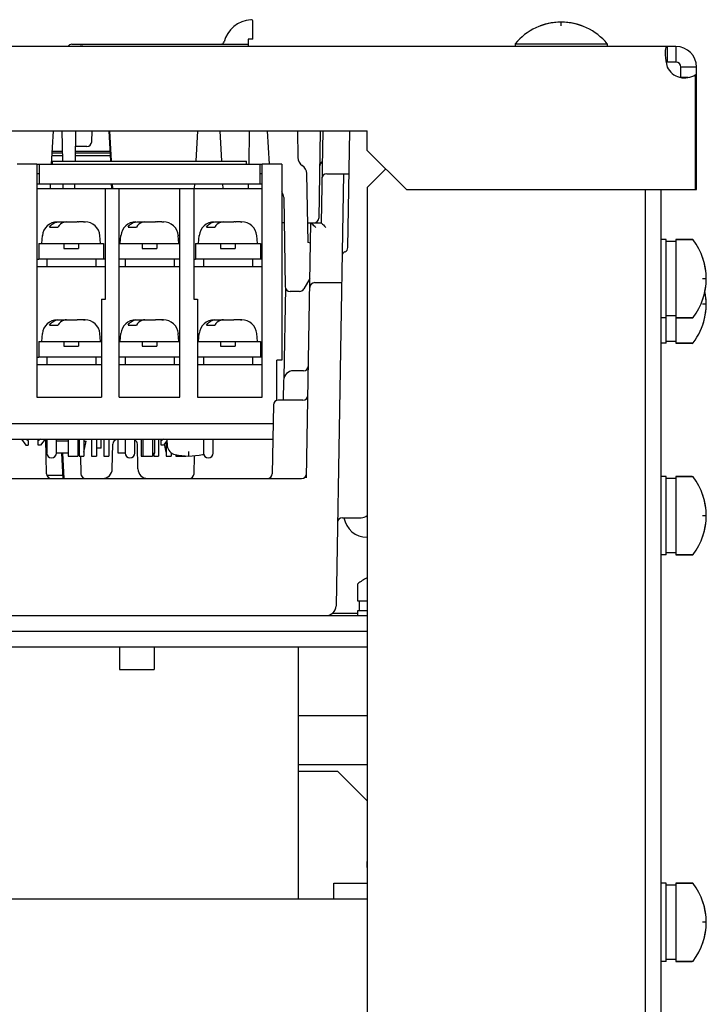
# Model space of a CAD drawing. Extents: x 28 to 410, y 34 to 287.
# Tile 10 of 32: x 116 to 125, y 88 to 100. Entities that reach past the tile are written whole.
import ezdxf

# ---------------------------------------------------------------- set-up
doc = ezdxf.new("R2010")
doc.units = 0
doc.header["$LTSCALE"] = 23.1
doc.layers.get('0').update_dxf_attribs({"linetype": 'CONTINUOUS'})
for name, color, linetype in [('ALL_AXIS', 7, 'CONTINUOUS'), ('ALL_CURVE', 7, 'CONTINUOUS'), ('ALL_FEATURES', 7, 'CONTINUOUS')]:
    doc.layers.add(name, color=color, linetype=linetype)

msp = doc.modelspace()

# ---------------------------------------------------------------- linework, layer by layer
at = {"color": 3, "linetype": 'CONTINUOUS'}
for p, q in [((116.313, 97.368), (116.338, 97.368)), ((116.438, 97.368), (116.438, 97.268)), ((117.063, 97.368), (116.438, 97.368)), ((117.063, 97.368), (117.063, 97.268)), ((117.188, 97.368), (117.163, 97.368)), ((117.438, 97.368), (117.438, 97.268)), ((118.063, 97.368), (117.438, 97.368)), ((118.063, 97.368), (118.063, 97.268)), ((118.313, 97.368), (118.338, 97.368)), ((118.438, 97.368), (118.438, 97.268)), ((119.063, 97.368), (118.438, 97.368)), ((119.063, 97.368), (119.063, 97.268)), ((119.188, 97.368), (119.163, 97.368)), ((116.313, 96.118), (116.338, 96.118)), ((116.438, 96.118), (116.438, 96.018)), ((117.063, 96.118), (116.438, 96.118)), ((117.063, 96.118), (117.063, 96.018)), ((117.438, 96.118), (117.438, 96.018)), ((118.063, 96.118), (117.438, 96.118)), ((118.063, 96.118), (118.063, 96.018)), ((118.438, 96.118), (118.438, 96.018)), ((119.063, 96.118), (118.438, 96.118)), ((119.063, 96.118), (119.063, 96.018)), ((119.188, 96.118), (119.163, 96.118)), ((116.438, 95.068), (116.438, 94.893)), ((116.563, 94.893), (116.563, 95.068)), ((117.438, 95.068), (117.438, 94.893)), ((117.563, 94.893), (117.563, 95.068)), ((118.438, 95.068), (118.438, 94.893)), ((118.563, 94.893), (118.563, 95.068))]:
    msp.add_line(p, q, dxfattribs=at)
at = {"color": 7, "linetype": 'CONTINUOUS'}
for p, q in [((117.138, 96.855), (117.138, 95.605)), ((117.138, 96.855), (117.188, 96.855)), ((118.313, 96.855), (118.363, 96.855)), ((118.363, 96.855), (118.363, 95.605)), ((116.313, 95.605), (117.138, 95.605)), ((117.363, 95.605), (118.138, 95.605)), ((118.363, 95.605), (119.188, 95.605)), ((116.19, 95.057), (116.175, 95.068)), ((116.204, 95.047), (116.19, 95.057)), ((116.204, 95.047), (116.204, 95.068)), ((116.329, 95.047), (116.329, 95.068)), ((116.851, 95.068), (116.851, 94.855)), ((116.913, 95.068), (116.913, 94.855)), ((117.01, 95.068), (117.01, 94.855)), ((117.072, 95.068), (117.072, 94.855)), ((117.078, 94.955), (117.078, 95.068)), ((117.134, 94.955), (117.134, 95.068)), ((117.168, 95.068), (117.168, 94.855)), ((117.231, 95.068), (117.231, 94.855)), ((117.327, 95.068), (117.327, 95.065)), ((117.35, 94.987), (117.35, 95.068)), ((117.645, 95.068), (117.645, 94.855)), ((117.819, 94.893), (117.819, 95.068)), ((117.866, 95.068), (117.866, 94.855)), ((117.897, 95.047), (117.897, 95.068)), ((117.962, 95.039), (117.962, 94.855)), ((117.803, 94.893), (117.803, 94.855)), ((118.025, 94.897), (118.025, 94.855))]:
    msp.add_line(p, q, dxfattribs=at)
for points in [[(116.358, 95.068), (116.344, 95.057), (116.329, 95.047)], [(117.926, 95.068), (117.911, 95.057), (117.897, 95.047)]]:
    msp.add_lwpolyline(points, dxfattribs=at)
at = {"color": 3, "linetype": 'CONTINUOUS'}
for centre in [(116.5, 94.893), (117.5, 94.893), (118.5, 94.893)]:
    msp.add_arc(centre, 0.0625, 180, 360, dxfattribs=at)
at = {"layer": 'ALL_AXIS', "color": 7, "linetype": 'CONTINUOUS'}
for p, q in [((122.413, 100.116), (122.413, 100.08)), ((122.413, 100.116), (123.588, 100.116)), ((123.588, 100.116), (123.588, 100.08)), ((124.463, 100.08), (124.351, 100.08)), ((124.725, 98.255), (124.725, 99.818)), ((124.62, 99.685), (124.53, 99.685)), ((124.713, 98.255), (124.713, 99.721)), ((124.725, 99.685), (124.713, 99.685)), ((116.313, 98.58), (119.188, 98.58)), ((116.344, 98.58), (116.344, 98.33)), ((119.157, 98.58), (119.157, 98.33)), ((116.344, 98.455), (116.313, 98.455)), ((119.188, 98.455), (119.157, 98.455)), ((116.313, 98.33), (119.188, 98.33)), ((124.338, 97.618), (124.275, 97.618)), ((124.338, 96.293), (124.338, 97.618)), ((124.463, 97.593), (124.338, 97.593)), ((124.672, 97.618), (124.463, 97.618)), ((124.463, 97.618), (124.463, 96.293)), ((124.463, 96.643), (124.338, 96.643)), ((124.338, 96.618), (124.275, 96.618)), ((124.672, 96.618), (124.463, 96.618)), ((124.338, 96.293), (124.275, 96.293)), ((124.463, 96.318), (124.338, 96.318)), ((124.672, 96.293), (124.463, 96.293)), ((107.131, 95.268), (119.325, 95.268)), ((107.134, 95.068), (119.322, 95.068)), ((116.117, 95.068), (116.173, 94.993)), ((116.417, 95.068), (116.36, 94.993)), ((117.971, 95.05), (117.928, 94.993)), ((117.969, 95.068), (117.976, 94.984)), ((117.35, 94.893), (117.35, 94.987)), ((124.338, 94.593), (124.275, 94.593)), ((124.338, 93.593), (124.338, 94.593)), ((124.463, 94.568), (124.338, 94.568)), ((124.672, 94.593), (124.463, 94.593)), ((124.463, 94.593), (124.463, 93.593)), ((124.463, 93.618), (124.338, 93.618)), ((124.338, 93.593), (124.275, 93.593)), ((124.672, 93.593), (124.463, 93.593)), ((120.4, 93.215), (120.4, 93.005)), ((120.4, 93.005), (120.525, 93.005)), ((120.425, 93.005), (120.425, 92.88)), ((120.525, 92.88), (120.4, 92.88)), ((120.4, 92.88), (120.4, 92.818)), ((117.366, 92.418), (117.366, 92.13)), ((117.809, 92.418), (117.809, 92.13)), ((117.366, 92.13), (117.809, 92.13)), ((124.338, 89.405), (124.275, 89.405)), ((124.338, 88.405), (124.338, 89.405)), ((124.463, 89.38), (124.338, 89.38)), ((124.672, 89.405), (124.463, 89.405)), ((124.463, 89.405), (124.463, 88.405)), ((124.338, 88.405), (124.275, 88.405)), ((124.463, 88.43), (124.338, 88.43)), ((124.672, 88.405), (124.463, 88.405))]:
    msp.add_line(p, q, dxfattribs=at)
at = {"layer": 'ALL_AXIS', "color": 3, "linetype": 'CONTINUOUS'}
for p, q in [((124.463, 99.88), (124.351, 99.88)), ((124.525, 99.685), (124.525, 99.818))]:
    msp.add_line(p, q, dxfattribs=at)
at = {"layer": 'ALL_AXIS', "color": 7, "linetype": 'CONTINUOUS'}
for centre, radius, start, end in [((123, 99.63), 0.762, 39.6019, 140.3981), ((124.575, 99.93), 0.25, 206.5866, 303.5353), ((118.101, 94.995), 0.125, 185, 258.5073), ((118.25, 95.73), 0.875, 258.5073, 281.4927), ((118.4, 94.995), 0.125, 281.4927, 289.8645), ((120.9, 92.58), 0.812, 117.5417, 127.5443), ((120.907, 89.643), 0.388, 174.3453, 185.6547)]:
    msp.add_arc(centre, radius, start, end, dxfattribs=at)
at = {"layer": 'ALL_AXIS', "color": 3, "linetype": 'CONTINUOUS'}
msp.add_arc((120.525, 94.118), 0.3, 189.6, 270, dxfattribs=at)
at = {"layer": 'ALL_CURVE', "color": 40, "linetype": 'CONTINUOUS'}
for p, q in [((123, 100.344), (123, 100.393)), ((124.85, 97.118), (124.802, 97.118)), ((124.85, 96.793), (124.802, 96.793)), ((118.25, 94.855), (118.25, 94.913)), ((124.85, 94.093), (124.802, 94.093)), ((124.85, 88.905), (124.802, 88.905))]:
    msp.add_line(p, q, dxfattribs=at)
for centre, radius, start, end in [((123, 99.63), 0.762, 69.3622, 110.6378), ((124.038, 97.118), 0.812, 340.2168, 19.7832), ((124.038, 96.793), 0.812, 340.2168, 11.8461), ((118.101, 94.995), 0.125, 221.0151, 258.5073), ((118.25, 95.73), 0.875, 258.5073, 281.4927), ((118.4, 94.995), 0.125, 281.4927, 289.7154), ((124.038, 94.093), 0.812, 340.2168, 19.7832), ((124.038, 88.905), 0.812, 340.2168, 19.7832)]:
    msp.add_arc(centre, radius, start, end, dxfattribs=at)
at = {"layer": 'ALL_FEATURES', "color": 7, "linetype": 'CONTINUOUS'}
for p, q in [((119.069, 100.174), (119.069, 100.398)), ((119.008, 100.174), (119.006, 100.08)), ((119.069, 100.174), (119.008, 100.174)), ((124.351, 100.08), (61.7, 100.08)), ((116.757, 100.111), (119.007, 100.111)), ((124.351, 100.08), (124.351, 99.88)), ((124.463, 100.08), (124.463, 99.88)), ((124.725, 99.818), (124.525, 99.818)), ((65.525, 99.005), (120.525, 99.005)), ((116.52, 99.005), (116.497, 98.58)), ((116.644, 98.618), (116.637, 99.005)), ((116.804, 98.618), (116.811, 99.005)), ((117.012, 98.863), (117.02, 99.005)), ((117.231, 99.005), (117.251, 98.618)), ((117.264, 98.618), (117.243, 99.005)), ((118.343, 98.618), (118.364, 99.005)), ((118.67, 98.618), (118.649, 99.005)), ((119.019, 98.58), (119.026, 99.005)), ((119.251, 99.005), (119.274, 98.58)), ((119.635, 99.005), (119.641, 98.664)), ((119.928, 99.005), (119.908, 97.892)), ((119.958, 99.005), (119.938, 97.83)), ((120.279, 97.517), (120.305, 99.005)), ((120.525, 98.755), (120.525, 99.005)), ((116.951, 98.805), (116.808, 98.805)), ((116.503, 98.689), (116.643, 98.689)), ((116.642, 98.718), (116.505, 98.718)), ((116.642, 98.743), (116.506, 98.743)), ((117.245, 98.743), (116.806, 98.743)), ((117.246, 98.718), (116.806, 98.718)), ((116.806, 98.689), (117.248, 98.689)), ((120.525, 98.755), (121.025, 98.255)), ((116.313, 98.58), (116.063, 98.58)), ((116.313, 98.58), (116.313, 95.605)), ((116.513, 98.58), (116.513, 98.618)), ((116.513, 98.618), (118.988, 98.618)), ((118.988, 98.58), (118.988, 98.618)), ((119.188, 95.605), (119.188, 98.58)), ((119.438, 98.58), (119.188, 98.58)), ((119.438, 98.58), (119.438, 96.08)), ((119.772, 97.58), (119.756, 98.458)), ((120.01, 98.455), (120.295, 98.455)), ((120.224, 98.455), (120.128, 92.941)), ((116.313, 98.268), (119.188, 98.268)), ((116.484, 98.33), (116.481, 98.268)), ((116.65, 98.268), (116.649, 98.33)), ((116.798, 98.268), (116.799, 98.33)), ((117.188, 96.855), (117.188, 98.268)), ((117.27, 98.268), (117.266, 98.33)), ((117.282, 98.268), (117.279, 98.33)), ((117.363, 95.605), (117.363, 98.268)), ((118.138, 95.605), (118.138, 98.268)), ((118.313, 98.268), (118.313, 96.855)), ((118.325, 98.267), (118.328, 98.33)), ((118.688, 98.268), (118.685, 98.33)), ((119.013, 98.268), (119.014, 98.33)), ((119.461, 98.156), (119.481, 97.017)), ((121.025, 98.255), (124.725, 98.255)), ((124.275, 72.843), (124.275, 98.255)), ((116.476, 97.774), (116.582, 97.774)), ((116.586, 97.843), (116.656, 97.843)), ((116.656, 97.843), (116.656, 97.837)), ((116.656, 97.841), (116.665, 97.842)), ((116.665, 97.842), (116.675, 97.843)), ((116.675, 97.843), (116.825, 97.843)), ((116.845, 97.843), (116.845, 97.841)), ((116.908, 97.843), (116.845, 97.843)), ((116.908, 97.842), (116.888, 97.843)), ((116.929, 97.841), (116.908, 97.842)), ((116.923, 97.843), (116.925, 97.843)), ((117.476, 97.774), (117.582, 97.774)), ((117.586, 97.843), (117.656, 97.843)), ((117.656, 97.843), (117.656, 97.837)), ((117.656, 97.841), (117.665, 97.842)), ((117.665, 97.842), (117.675, 97.843)), ((117.675, 97.843), (117.825, 97.843)), ((117.845, 97.843), (117.845, 97.841)), ((117.908, 97.843), (117.845, 97.843)), ((117.908, 97.842), (117.888, 97.843)), ((117.929, 97.841), (117.908, 97.842)), ((117.923, 97.843), (117.925, 97.843)), ((118.476, 97.774), (118.582, 97.774)), ((118.586, 97.843), (118.656, 97.843)), ((118.656, 97.843), (118.656, 97.837)), ((118.656, 97.841), (118.665, 97.842)), ((118.665, 97.842), (118.675, 97.843)), ((118.675, 97.843), (118.825, 97.843)), ((118.845, 97.843), (118.845, 97.841)), ((118.908, 97.843), (118.845, 97.843)), ((118.908, 97.842), (118.888, 97.843)), ((118.929, 97.841), (118.908, 97.842)), ((118.923, 97.843), (118.925, 97.843)), ((119.467, 97.83), (119.438, 97.83)), ((119.751, 94.576), (119.807, 97.83)), ((119.767, 97.83), (119.938, 97.83)), ((116.375, 97.568), (116.384, 97.667)), ((117.125, 97.568), (117.117, 97.667)), ((117.375, 97.568), (117.384, 97.667)), ((118.125, 97.568), (118.117, 97.667)), ((118.375, 97.568), (118.384, 97.667)), ((119.125, 97.568), (119.117, 97.667)), ((116.338, 97.568), (116.338, 97.368)), ((116.338, 97.568), (117.163, 97.568)), ((116.657, 97.568), (116.657, 97.505)), ((116.844, 97.568), (116.844, 97.505)), ((117.163, 97.568), (117.163, 97.368)), ((117.363, 97.568), (118.138, 97.568)), ((117.657, 97.568), (117.657, 97.505)), ((117.844, 97.568), (117.844, 97.505)), ((118.338, 97.568), (118.338, 97.368)), ((118.338, 97.568), (119.163, 97.568)), ((118.657, 97.568), (118.657, 97.505)), ((118.844, 97.568), (118.844, 97.505)), ((119.163, 97.568), (119.163, 97.368)), ((119.803, 97.572), (119.772, 97.58)), ((124.463, 97.618), (124.672, 97.618)), ((116.657, 97.505), (116.844, 97.505)), ((117.657, 97.505), (117.844, 97.505)), ((118.657, 97.505), (118.844, 97.505)), ((117.188, 97.268), (116.313, 97.268)), ((116.438, 97.368), (116.338, 97.368)), ((117.163, 97.368), (117.063, 97.368)), ((117.438, 97.368), (117.363, 97.368)), ((118.138, 97.268), (117.363, 97.268)), ((118.138, 97.368), (118.063, 97.368)), ((119.188, 97.268), (118.313, 97.268)), ((118.438, 97.368), (118.338, 97.368)), ((119.163, 97.368), (119.063, 97.368)), ((119.795, 97.121), (119.717, 96.987)), ((119.855, 97.068), (120.2, 97.068)), ((119.466, 95.855), (119.486, 96.995)), ((119.663, 96.955), (119.543, 96.955)), ((116.476, 96.524), (116.582, 96.524)), ((116.586, 96.593), (116.656, 96.593)), ((116.656, 96.593), (116.656, 96.587)), ((116.656, 96.591), (116.665, 96.592)), ((116.665, 96.592), (116.675, 96.593)), ((116.675, 96.593), (116.825, 96.593)), ((116.845, 96.593), (116.845, 96.591)), ((116.908, 96.593), (116.845, 96.593)), ((116.908, 96.592), (116.888, 96.593)), ((116.929, 96.591), (116.908, 96.592)), ((116.923, 96.593), (116.925, 96.593)), ((117.476, 96.524), (117.582, 96.524)), ((117.586, 96.593), (117.656, 96.593)), ((117.656, 96.593), (117.656, 96.587)), ((117.656, 96.591), (117.665, 96.592)), ((117.665, 96.592), (117.675, 96.593)), ((117.675, 96.593), (117.825, 96.593)), ((117.845, 96.593), (117.845, 96.591)), ((117.908, 96.593), (117.845, 96.593)), ((117.908, 96.592), (117.888, 96.593)), ((117.929, 96.591), (117.908, 96.592)), ((117.923, 96.593), (117.925, 96.593)), ((118.476, 96.524), (118.582, 96.524)), ((118.586, 96.593), (118.656, 96.593)), ((118.656, 96.593), (118.656, 96.587)), ((118.656, 96.591), (118.665, 96.592)), ((118.665, 96.592), (118.675, 96.593)), ((118.675, 96.593), (118.825, 96.593)), ((118.845, 96.593), (118.845, 96.591)), ((118.908, 96.593), (118.845, 96.593)), ((118.908, 96.592), (118.888, 96.593)), ((118.929, 96.591), (118.908, 96.592)), ((118.923, 96.593), (118.925, 96.593)), ((124.463, 96.618), (124.672, 96.618)), ((116.375, 96.318), (116.384, 96.417)), ((117.125, 96.318), (117.117, 96.417)), ((117.375, 96.318), (117.384, 96.417)), ((118.125, 96.318), (118.117, 96.417)), ((118.375, 96.318), (118.384, 96.417)), ((119.125, 96.318), (119.117, 96.417)), ((116.338, 96.318), (116.338, 96.118)), ((116.338, 96.318), (117.138, 96.318)), ((116.657, 96.318), (116.657, 96.255)), ((116.657, 96.255), (116.844, 96.255)), ((116.844, 96.318), (116.844, 96.255)), ((117.363, 96.318), (118.138, 96.318)), ((117.657, 96.318), (117.657, 96.255)), ((117.657, 96.255), (117.844, 96.255)), ((117.844, 96.318), (117.844, 96.255)), ((118.363, 96.318), (119.163, 96.318)), ((118.657, 96.318), (118.657, 96.255)), ((118.657, 96.255), (118.844, 96.255)), ((118.844, 96.318), (118.844, 96.255)), ((119.163, 96.318), (119.163, 96.118)), ((124.463, 96.293), (124.672, 96.293)), ((117.138, 96.018), (116.313, 96.018)), ((116.438, 96.118), (116.338, 96.118)), ((117.138, 96.118), (117.063, 96.118)), ((117.438, 96.118), (117.363, 96.118)), ((118.138, 96.018), (117.363, 96.018)), ((118.138, 96.118), (118.063, 96.118)), ((118.438, 96.118), (118.363, 96.118)), ((119.188, 96.018), (118.363, 96.018)), ((119.163, 96.118), (119.063, 96.118)), ((119.375, 95.566), (119.375, 96.08)), ((119.438, 96.08), (119.375, 96.08)), ((119.713, 95.943), (119.585, 95.943)), ((119.46, 95.82), (119.455, 95.568)), ((119.329, 95.506), (119.314, 94.629)), ((119.706, 95.568), (119.392, 95.568)), ((116.204, 95.047), (116.204, 94.993)), ((116.329, 94.993), (116.329, 95.047)), ((116.437, 94.629), (116.429, 95.068)), ((116.712, 95.043), (116.563, 95.043)), ((116.712, 95.068), (116.712, 94.855)), ((116.837, 95.068), (116.837, 94.855)), ((116.837, 95.043), (116.851, 95.043)), ((116.913, 94.905), (116.942, 95.043)), ((116.913, 95.043), (116.942, 95.043)), ((117.275, 94.691), (117.281, 95.006)), ((117.601, 94.691), (117.595, 95.006)), ((117.664, 95.068), (117.664, 94.855)), ((117.789, 95.068), (117.789, 94.855)), ((117.897, 94.993), (117.897, 95.047)), ((117.962, 94.905), (117.94, 95.01)), ((116.173, 94.993), (116.204, 94.993)), ((116.36, 94.993), (116.329, 94.993)), ((116.712, 94.893), (116.563, 94.893)), ((116.648, 94.568), (116.631, 94.893)), ((116.663, 94.568), (116.646, 94.893)), ((116.837, 94.893), (116.851, 94.893)), ((117.134, 94.955), (117.078, 94.955)), ((117.438, 94.893), (117.35, 94.893)), ((117.789, 94.893), (117.819, 94.893)), ((117.928, 94.993), (117.897, 94.993)), ((118.031, 94.893), (118.025, 94.893)), ((118.087, 94.871), (118.087, 94.855)), ((116.712, 94.855), (116.837, 94.855)), ((116.851, 94.855), (116.913, 94.855)), ((116.87, 94.855), (116.874, 94.629)), ((117.01, 94.855), (117.072, 94.855)), ((117.168, 94.855), (117.231, 94.855)), ((117.645, 94.855), (117.789, 94.855)), ((117.803, 94.855), (117.866, 94.855)), ((117.962, 94.855), (118.025, 94.855)), ((118.087, 94.855), (118.212, 94.855)), ((118.212, 94.857), (118.212, 94.855)), ((118.318, 94.629), (118.322, 94.859)), ((100.112, 94.568), (119.689, 94.568)), ((124.463, 94.593), (124.672, 94.593)), ((120.209, 94.068), (120.447, 94.068)), ((124.463, 93.593), (124.672, 93.593)), ((120.084, 92.849), (120.4, 92.849)), ((97.588, 92.418), (120.525, 92.418)), ((119.65, 89.205), (119.65, 92.418)), ((119.65, 90.918), (120.525, 90.918)), ((120.15, 90.83), (119.65, 90.83)), ((120.525, 90.455), (120.15, 90.83)), ((120.1, 89.405), (120.525, 89.405)), ((120.1, 89.205), (120.1, 89.405)), ((124.463, 89.405), (124.672, 89.405)), ((124.463, 88.405), (124.672, 88.405))]:
    msp.add_line(p, q, dxfattribs=at)
at = {"layer": 'ALL_FEATURES', "color": 3, "linetype": 'CONTINUOUS'}
for p, q in [((120.763, 98.518), (120.525, 98.28)), ((120.525, 98.28), (120.525, 82.293)), ((124.075, 72.843), (124.075, 98.255)), ((116.646, 94.605), (116.443, 94.605)), ((97.463, 92.818), (120.525, 92.818)), ((97.588, 92.618), (120.525, 92.618)), ((119.65, 91.543), (120.525, 91.543)), ((65.525, 89.205), (120.525, 89.205))]:
    msp.add_line(p, q, dxfattribs=at)
at = {"layer": 'ALL_FEATURES', "color": 7, "linetype": 'CONTINUOUS'}
for points in [[(116.757, 100.111), (116.73, 100.104), (116.713, 100.086), (116.711, 100.08)], [(124.351, 100.08), (124.341, 100.077), (124.334, 100.068), (124.329, 100.052), (124.326, 100.03), (124.325, 100.003)], [(124.325, 100.003), (124.326, 99.972), (124.329, 99.937), (124.334, 99.899), (124.341, 99.859), (124.351, 99.818)], [(116.476, 97.774), (116.492, 97.796), (116.509, 97.813), (116.528, 97.827), (116.547, 97.836), (116.566, 97.841), (116.586, 97.843)], [(116.692, 97.843), (116.673, 97.841), (116.653, 97.836), (116.633, 97.826), (116.614, 97.813), (116.597, 97.795), (116.582, 97.774)], [(116.847, 97.841), (116.836, 97.842), (116.825, 97.843)], [(116.888, 97.843), (116.867, 97.842), (116.847, 97.841)], [(116.908, 97.843), (116.919, 97.842), (116.929, 97.841)], [(117.476, 97.774), (117.492, 97.796), (117.509, 97.813), (117.528, 97.827), (117.547, 97.836), (117.566, 97.841), (117.586, 97.843)], [(117.692, 97.843), (117.673, 97.841), (117.653, 97.836), (117.633, 97.826), (117.614, 97.813), (117.597, 97.795), (117.582, 97.774)], [(117.847, 97.841), (117.836, 97.842), (117.825, 97.843)], [(117.888, 97.843), (117.867, 97.842), (117.847, 97.841)], [(117.908, 97.843), (117.919, 97.842), (117.929, 97.841)], [(118.476, 97.774), (118.492, 97.796), (118.509, 97.813), (118.528, 97.827), (118.547, 97.836), (118.566, 97.841), (118.586, 97.843)], [(118.692, 97.843), (118.673, 97.841), (118.653, 97.836), (118.633, 97.826), (118.614, 97.813), (118.597, 97.795), (118.582, 97.774)], [(118.847, 97.841), (118.836, 97.842), (118.825, 97.843)], [(118.888, 97.843), (118.867, 97.842), (118.847, 97.841)], [(118.908, 97.843), (118.919, 97.842), (118.929, 97.841)], [(119.869, 97.771), (119.858, 97.782), (119.846, 97.794), (119.835, 97.804), (119.825, 97.814), (119.817, 97.822), (119.81, 97.828), (119.807, 97.83)], [(119.938, 97.83), (119.94, 97.829), (119.946, 97.824), (119.955, 97.815), (119.967, 97.804), (119.982, 97.789), (119.999, 97.771)], [(116.476, 96.524), (116.492, 96.546), (116.509, 96.563), (116.528, 96.577), (116.547, 96.586), (116.566, 96.591), (116.586, 96.593)], [(116.692, 96.593), (116.673, 96.591), (116.653, 96.586), (116.633, 96.576), (116.614, 96.563), (116.597, 96.545), (116.582, 96.524)], [(116.847, 96.591), (116.836, 96.592), (116.825, 96.593)], [(116.888, 96.593), (116.867, 96.592), (116.847, 96.591)], [(116.908, 96.593), (116.919, 96.592), (116.929, 96.591)], [(117.476, 96.524), (117.492, 96.546), (117.509, 96.563), (117.528, 96.577), (117.547, 96.586), (117.566, 96.591), (117.586, 96.593)], [(117.692, 96.593), (117.673, 96.591), (117.653, 96.586), (117.633, 96.576), (117.614, 96.563), (117.597, 96.545), (117.582, 96.524)], [(117.847, 96.591), (117.836, 96.592), (117.825, 96.593)], [(117.888, 96.593), (117.867, 96.592), (117.847, 96.591)], [(117.908, 96.593), (117.919, 96.592), (117.929, 96.591)], [(118.476, 96.524), (118.492, 96.546), (118.509, 96.563), (118.528, 96.577), (118.547, 96.586), (118.566, 96.591), (118.586, 96.593)], [(118.692, 96.593), (118.673, 96.591), (118.653, 96.586), (118.633, 96.576), (118.614, 96.563), (118.597, 96.545), (118.582, 96.524)], [(118.847, 96.591), (118.836, 96.592), (118.825, 96.593)], [(118.888, 96.593), (118.867, 96.592), (118.847, 96.591)], [(118.908, 96.593), (118.919, 96.592), (118.929, 96.591)]]:
    msp.add_lwpolyline(points, dxfattribs=at)
at = {"layer": 'ALL_FEATURES', "color": 3, "linetype": 'CONTINUOUS'}
msp.add_lwpolyline([(124.351, 99.88), (124.341, 99.88), (124.338, 99.878)], dxfattribs=at)
at = {"layer": 'ALL_FEATURES', "color": 7, "linetype": 'CONTINUOUS'}
for centre, radius, start, end in [((119.069, 100.043), 0.381, 94.0243, 165.3016), ((119.044, 100.398), 0.025, 0.0776, 94.0208), ((119.044, 100.398), 0.025, 359.9796, 94.0276), ((116.882, 99.949), 0.137, 74.9696, 105.0237), ((118.664, 100.149), 0.0375, 270.0132, 345.3012), ((124.463, 99.818), 0.263, 0, 90), ((116.951, 98.867), 0.0612, 270, 357), ((119.766, 98.666), 0.125, 181, 237.3094), ((119.631, 98.456), 0.125, 1, 57.3094), ((119.983, 98.557), 0.0625, 122.8113, 179), ((120.01, 98.393), 0.0625, 90, 178.9982), ((119.336, 98.154), 0.125, 1.0051, 35.2536), ((119.846, 97.893), 0.0625, 270, 359), ((116.576, 97.65), 0.193, 90, 175), ((116.925, 97.65), 0.193, 5, 90), ((117.576, 97.65), 0.193, 90, 175), ((117.925, 97.65), 0.193, 5, 90), ((118.576, 97.65), 0.193, 90, 175), ((118.925, 97.65), 0.193, 5, 90), ((120.217, 97.518), 0.0625, 294.2742, 359), ((124.672, 97.605), 0.0125, 37.5443, 90), ((124.038, 97.118), 0.812, 322.4557, 37.5443), ((120.268, 97.404), 0.0625, 114.2742, 179), ((119.543, 97.018), 0.0625, 181, 270), ((119.855, 97.005), 0.0625, 90, 179.0001), ((119.663, 97.018), 0.0625, 269.9991, 330.0005), ((124.038, 96.793), 0.812, 322.4557, 11.5615), ((116.576, 96.4), 0.193, 90, 175), ((116.925, 96.4), 0.193, 5, 90), ((117.576, 96.4), 0.193, 90, 175), ((117.925, 96.4), 0.193, 5, 90), ((118.576, 96.4), 0.193, 90, 175), ((118.925, 96.4), 0.193, 5, 90), ((124.672, 96.63), 0.0125, 270, 322.4557), ((124.672, 96.305), 0.0125, 270, 322.4557), ((119.713, 96.005), 0.0625, 270, 359.0001), ((119.585, 95.818), 0.125, 90, 178.9941), ((119.706, 95.63), 0.0625, 270, 359.0001), ((119.392, 95.505), 0.0625, 90, 179), ((117.343, 95.005), 0.0625, 90, 179), ((117.533, 95.005), 0.0625, 1, 60.8024), ((116.499, 94.63), 0.0625, 181, 270), ((116.937, 94.63), 0.0625, 181, 270), ((117.15, 94.693), 0.125, 270, 359), ((117.726, 94.693), 0.125, 181, 270), ((118.255, 94.63), 0.0625, 270.0011, 359), ((119.251, 94.63), 0.0625, 270, 359), ((119.689, 94.63), 0.0625, 270, 359), ((124.672, 94.58), 0.0125, 37.5443, 90), ((124.038, 94.093), 0.812, 322.4557, 37.5443), ((120.209, 94.005), 0.0625, 90, 179), ((120.447, 94.193), 0.125, 270.0049, 309.0736), ((124.672, 93.605), 0.0125, 270, 322.4557), ((120.413, 93.215), 0.0125, 127.5443, 180), ((120.003, 92.943), 0.125, 270, 359), ((124.672, 89.393), 0.0125, 37.5443, 90), ((124.038, 88.905), 0.812, 322.4557, 37.5443), ((124.672, 88.418), 0.0125, 270, 322.4557)]:
    msp.add_arc(centre, radius, start, end, dxfattribs=at)
at = {"layer": 'ALL_FEATURES', "color": 3, "linetype": 'CONTINUOUS'}
msp.add_arc((124.463, 99.818), 0.0625, 0, 90, dxfattribs=at)

doc.saveas('drawing.dxf')
